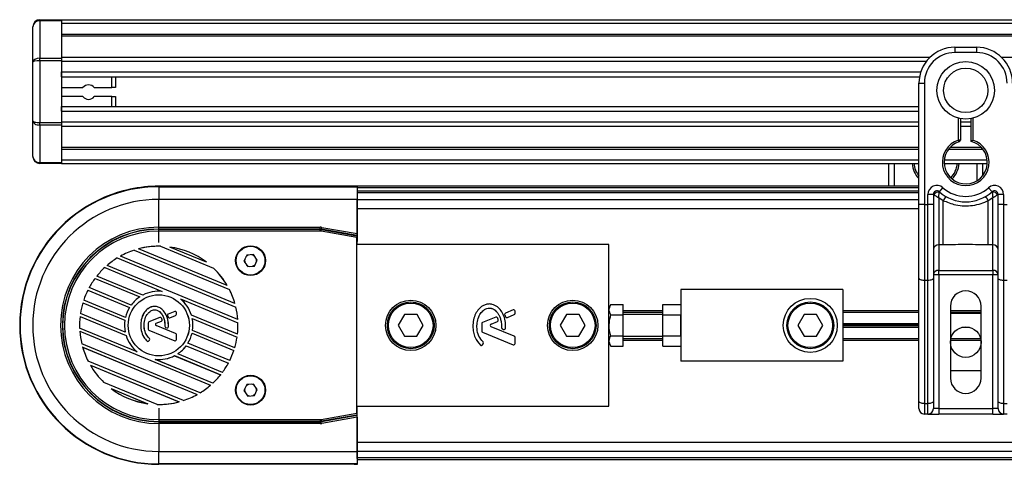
# Model space of a CAD drawing. Header units: millimetres. Extents: x 0 to 420, y 0 to 297.
# Tile 78 of 104: x 242.21 to 255.89, y 235.61 to 241.79. Entities that reach past the tile are written whole.
import ezdxf

# ---------------------------------------------------------------- set-up
doc = ezdxf.new("R2010")
doc.units = ezdxf.units.MM

msp = doc.modelspace()

# ---------------------------------------------------------------- linework, layer by layer
at = {"color": 7, "linetype": 'Continuous', "lineweight": 25}
for p, q in [((242.39066, 241.19687), (242.39066, 241.68829)), ((242.49066, 241.77365), (242.49066, 241.78829)), ((242.49066, 241.78829), (242.79066, 241.78829)), ((242.49066, 241.77365), (242.49066, 241.25294)), ((242.79066, 241.77365), (242.49066, 241.77365)), ((242.79066, 241.78829), (271.14066, 241.78829)), ((242.79066, 241.78829), (242.79066, 241.77365)), ((242.79066, 241.77365), (242.79066, 241.25294)), ((242.79066, 241.73829), (271.14066, 241.73829)), ((242.79066, 241.58829), (271.14066, 241.58829)), ((242.79066, 241.56279), (271.14066, 241.56279)), ((255.19961, 241.40558), (255.49961, 241.40558)), ((255.19961, 241.40558), (255.19961, 241.33058)), ((255.49961, 241.40558), (255.49961, 241.33058)), ((242.79066, 241.26828), (254.85545, 241.26828)), ((255.49961, 241.33058), (255.19961, 241.33058)), ((255.84377, 241.26828), (271.14066, 241.26828)), ((242.39066, 240.37971), (242.39066, 241.19687)), ((242.49066, 241.21758), (242.49066, 241.25294)), ((242.49066, 241.25294), (242.79066, 241.25294)), ((242.49066, 241.21758), (242.49066, 240.359)), ((242.79066, 241.21758), (242.49066, 241.21758)), ((242.79066, 241.25294), (242.79066, 241.21758)), ((242.79066, 241.21758), (242.79066, 240.359)), ((242.79066, 241.21027), (254.80317, 241.21027)), ((242.79066, 240.99329), (242.79066, 241.06084)), ((242.79066, 241.06084), (254.72432, 241.06084)), ((242.79066, 240.99329), (254.70736, 240.99329)), ((243.49066, 240.84329), (243.49066, 240.99329)), ((243.54066, 240.99329), (243.54066, 240.84329)), ((254.69961, 240.46435), (254.69961, 240.90558)), ((254.69961, 240.90558), (254.77461, 240.90558)), ((254.77461, 240.90558), (254.77461, 239.21877)), ((242.79066, 240.84329), (243.08759, 240.84329)), ((243.08759, 240.71829), (242.79066, 240.71829)), ((243.24372, 240.84329), (243.49066, 240.84329)), ((243.49066, 240.71829), (243.24372, 240.71829)), ((243.54066, 240.84329), (243.49066, 240.84329)), ((243.49066, 240.71829), (243.54066, 240.71829)), ((243.49066, 240.58329), (243.49066, 240.71829)), ((243.54066, 240.71829), (243.54066, 240.58329)), ((242.79066, 240.51574), (242.79066, 240.58329)), ((242.79066, 240.58329), (254.69961, 240.58329)), ((242.79066, 240.51574), (254.69961, 240.51574)), ((254.69961, 240.14681), (254.69961, 240.46435)), ((242.39066, 239.88829), (242.39066, 240.37971)), ((242.49066, 240.32365), (242.49066, 240.359)), ((242.49066, 240.359), (242.79066, 240.359)), ((242.79066, 240.32365), (242.49066, 240.32365)), ((242.49066, 240.32365), (242.49066, 239.80294)), ((242.79066, 240.36631), (254.69961, 240.36631)), ((242.79066, 240.359), (242.79066, 240.32365)), ((242.79066, 240.32365), (242.79066, 239.80294)), ((242.79066, 240.3083), (254.69961, 240.3083)), ((255.24961, 240.11481), (255.24961, 240.41798)), ((255.27461, 240.41238), (255.27461, 240.11481)), ((255.27461, 240.36631), (255.42461, 240.36631)), ((255.27461, 240.3083), (255.42461, 240.3083)), ((255.42461, 240.09605), (255.42461, 240.41238)), ((255.44961, 240.41798), (255.44961, 240.11481)), ((254.69961, 239.21877), (254.69961, 240.14681)), ((255.27461, 240.11481), (255.24961, 240.11481)), ((255.2573, 240.09103), (255.24961, 240.11481)), ((242.79066, 240.01379), (254.69961, 240.01379)), ((242.79066, 239.98829), (254.69961, 239.98829)), ((255.11167, 239.98829), (255.58755, 239.98829)), ((255.13363, 240.01379), (255.56559, 240.01379)), ((242.49066, 239.80294), (242.79066, 239.80294)), ((242.49066, 239.78829), (242.49066, 239.80294)), ((242.79066, 239.78829), (242.49066, 239.78829)), ((242.79066, 239.83829), (254.69961, 239.83829)), ((242.79066, 239.80294), (242.79066, 239.78829)), ((242.79066, 239.78829), (254.69961, 239.78829)), ((254.28171, 239.47329), (254.28171, 239.78829)), ((254.35671, 239.78829), (254.35671, 239.47329)), ((255.05011, 239.78829), (255.64911, 239.78829)), ((255.0514, 239.83829), (255.64782, 239.83829)), ((255.50671, 239.55), (255.50671, 239.78829)), ((255.58171, 239.78829), (255.58171, 239.6155)), ((254.69961, 239.47329), (244.14066, 239.47329)), ((244.14066, 239.47329), (244.14066, 239.47027)), ((244.14066, 239.46481), (244.14066, 239.47027)), ((244.14066, 239.47027), (246.85287, 239.47027)), ((244.14066, 239.46481), (244.14066, 239.28981)), ((244.14066, 239.46481), (246.89697, 239.46481)), ((246.902, 239.46984), (246.85287, 239.47027)), ((246.89865, 239.39084), (246.89611, 239.38829)), ((246.89611, 239.38829), (246.89611, 238.70266)), ((254.69961, 239.38068), (246.89611, 239.38068)), ((246.89697, 239.46481), (246.902, 239.46984)), ((254.69961, 239.40279), (246.89865, 239.40279)), ((246.902, 239.40279), (246.902, 239.46984)), ((254.69961, 239.44829), (246.902, 239.44829)), ((254.82461, 239.21877), (254.82461, 239.35837)), ((254.89961, 239.35837), (254.82461, 239.35837)), ((254.89961, 239.35837), (254.89961, 239.21877)), ((254.9068, 239.35314), (254.89961, 239.35314)), ((254.98294, 239.39563), (255.03294, 239.45154)), ((255.66627, 239.45154), (255.71627, 239.39563)), ((255.79961, 239.35314), (255.79242, 239.35314)), ((255.79961, 239.21877), (255.79961, 239.35837)), ((255.87461, 239.35837), (255.79961, 239.35837)), ((255.87461, 239.35837), (255.87461, 239.21877)), ((244.14066, 238.90288), (244.14066, 239.28981)), ((246.89546, 239.28981), (244.14066, 239.28981)), ((246.89546, 238.81432), (246.89546, 239.28981)), ((246.89611, 239.2884), (254.69961, 239.2884)), ((254.69961, 238.19393), (254.69961, 239.21877)), ((254.77461, 239.21877), (254.69961, 239.21877)), ((254.77461, 239.21877), (254.82461, 239.21877)), ((254.77461, 239.21877), (254.77461, 238.16223)), ((254.82461, 238.16223), (254.82461, 239.21877)), ((254.89961, 239.21877), (254.82461, 239.21877)), ((254.89961, 239.21877), (254.89961, 238.19393)), ((255.03688, 239.27164), (254.97461, 239.30944)), ((254.97461, 239.30944), (254.97461, 238.65686)), ((255.03688, 238.65686), (255.03688, 239.27164)), ((255.72461, 239.30944), (255.66233, 239.27164)), ((255.66233, 238.65686), (255.66233, 239.27164)), ((255.72461, 238.65686), (255.72461, 239.30944)), ((255.79961, 238.19393), (255.79961, 239.21877)), ((255.87461, 239.21877), (255.79961, 239.21877)), ((255.87461, 239.21877), (255.87461, 238.16223)), ((255.87461, 239.21877), (255.92461, 239.21877)), ((246.89611, 239.1634), (254.69961, 239.1634)), ((244.14066, 238.87788), (244.14066, 238.90288)), ((244.14066, 238.90288), (246.38231, 238.90288)), ((244.14066, 238.87351), (244.14066, 238.87788)), ((246.38231, 238.87788), (244.14066, 238.87788)), ((244.14066, 238.84851), (244.14066, 238.87351)), ((244.14066, 238.87351), (246.38193, 238.87351)), ((244.14066, 238.69104), (244.14066, 238.84851)), ((246.38193, 238.84851), (244.14066, 238.84851)), ((246.38193, 238.87351), (246.38231, 238.87788)), ((246.38193, 238.84851), (246.38193, 238.87351)), ((246.38231, 238.87788), (246.38231, 238.90288)), ((246.39495, 238.84737), (246.39929, 238.87199)), ((246.89066, 238.75996), (246.39495, 238.84737)), ((246.39967, 238.87636), (246.39929, 238.87199)), ((246.39929, 238.87199), (246.89087, 238.78531)), ((246.39967, 238.87636), (246.40401, 238.90098)), ((246.89524, 238.78898), (246.39967, 238.87636)), ((246.40401, 238.90098), (246.89546, 238.81432)), ((246.89066, 236.31662), (246.89066, 238.75996)), ((246.89524, 238.78898), (246.89087, 238.78531)), ((246.89153, 238.67329), (246.89589, 238.67766)), ((246.89153, 236.40329), (246.89153, 238.67329)), ((250.39066, 238.66329), (246.89153, 238.66329)), ((250.39066, 237.70018), (250.39066, 238.66329)), ((243.79862, 238.58377), (245.12177, 238.0357)), ((243.79862, 238.58358), (243.79862, 238.58377)), ((243.79862, 238.58358), (245.12165, 238.03556)), ((245.09138, 238.09158), (243.85963, 238.60179)), ((243.85963, 238.60179), (243.86018, 238.60175)), ((245.09096, 238.09194), (243.86018, 238.60175)), ((244.14066, 238.63829), (244.14066, 238.64774)), ((244.16404, 238.63787), (244.16408, 238.63804)), ((244.16404, 238.63787), (244.90164, 238.33235)), ((244.16408, 238.63804), (244.90174, 238.3325)), ((244.80253, 238.41688), (244.2939, 238.62757)), ((244.2939, 238.62757), (244.29523, 238.6272)), ((244.80133, 238.41757), (244.29523, 238.6272)), ((245.45522, 238.52177), (245.36315, 238.51429)), ((245.50773, 238.44577), (245.45522, 238.52177)), ((255.03688, 238.65686), (254.97461, 238.65686)), ((254.97461, 238.65686), (254.97461, 238.30286)), ((255.72461, 238.65686), (255.66233, 238.65686)), ((255.72461, 238.30286), (255.72461, 238.65686)), ((243.56428, 238.47499), (243.56426, 238.47519)), ((243.56426, 238.47519), (245.21071, 237.7932)), ((243.56428, 238.47499), (245.21056, 237.79308)), ((243.60763, 238.50052), (243.60803, 238.50054)), ((245.19796, 237.84178), (243.60763, 238.50052)), ((245.19769, 237.84208), (243.60803, 238.50054)), ((244.80133, 238.41757), (244.80253, 238.41688)), ((245.36315, 238.51429), (245.32358, 238.43082)), ((245.32358, 238.43082), (245.37609, 238.35482)), ((245.46817, 238.36229), (245.50773, 238.44577)), ((245.49816, 238.43829), (245.49293, 238.46719)), ((245.49658, 238.42224), (245.49816, 238.43829)), ((243.38956, 238.34171), (243.38952, 238.34191)), ((243.38952, 238.34191), (244.18878, 238.01085)), ((243.38956, 238.34171), (244.18762, 238.01114)), ((243.42253, 238.37154), (243.42286, 238.37159)), ((245.23764, 237.61969), (243.42253, 238.37154)), ((245.23745, 237.61996), (243.42286, 238.37159)), ((244.90174, 238.3325), (244.90164, 238.33235)), ((245.37609, 238.35482), (245.46817, 238.36229)), ((254.97461, 238.30286), (255.72461, 238.30286)), ((254.97461, 238.24143), (254.97461, 238.30286)), ((255.72461, 238.30286), (255.72461, 238.24143)), ((243.25573, 238.19167), (243.87787, 237.93398)), ((243.25579, 238.19146), (243.25573, 238.19167)), ((243.25579, 238.19146), (243.8775, 237.93394)), ((243.28095, 238.22452), (243.28124, 238.2246)), ((243.92095, 237.95943), (243.28095, 238.22452)), ((243.92094, 237.95962), (243.28124, 238.2246)), ((254.69961, 236.48162), (254.69961, 238.19393)), ((254.82461, 238.16223), (254.77461, 238.16223)), ((254.77461, 238.16223), (254.77461, 236.44993)), ((254.82461, 236.44993), (254.82461, 238.16223)), ((254.97461, 238.24143), (254.89961, 238.24143)), ((254.89961, 238.19393), (254.89961, 236.48162)), ((254.97461, 238.24143), (254.97461, 236.38058)), ((255.72461, 238.24143), (254.97461, 238.24143)), ((255.72461, 236.38058), (255.72461, 238.24143)), ((255.79961, 238.24143), (255.72461, 238.24143)), ((255.79961, 236.48162), (255.79961, 238.19393)), ((255.92461, 238.16223), (255.87461, 238.16223)), ((255.87461, 238.16223), (255.87461, 236.44993)), ((243.15546, 238.02756), (243.73602, 237.78708)), ((243.15554, 238.02733), (243.15546, 238.02756)), ((243.15554, 238.02733), (243.73576, 237.787)), ((243.17397, 238.06318), (243.17421, 238.06327)), ((243.75888, 237.82091), (243.17397, 238.06318)), ((243.75882, 237.82112), (243.17421, 238.06327)), ((244.18762, 238.01114), (244.18878, 238.01085)), ((245.09096, 238.09194), (245.09138, 238.09158)), ((245.12177, 238.0357), (245.12165, 238.03556)), ((253.64066, 238.03829), (251.39066, 238.03829)), ((251.39066, 238.03829), (251.39066, 237.03829)), ((253.64066, 238.03829), (253.64066, 237.03829)), ((243.08595, 237.85069), (243.67086, 237.60841)), ((243.08606, 237.85046), (243.08595, 237.85069)), ((243.08606, 237.85046), (243.67067, 237.6083)), ((243.09805, 237.88897), (243.09827, 237.88907)), ((243.67862, 237.6485), (243.09805, 237.88897)), ((243.6785, 237.64874), (243.09827, 237.88907)), ((243.8775, 237.93394), (243.87787, 237.93398)), ((243.92095, 237.95943), (243.92094, 237.95962)), ((244.44078, 237.90647), (245.24003, 237.57541)), ((244.44078, 237.90647), (244.44181, 237.90585)), ((244.44181, 237.90585), (245.23986, 237.57529)), ((245.19769, 237.84208), (245.19796, 237.84178)), ((243.05291, 237.70202), (243.0531, 237.70213)), ((243.67504, 237.44432), (243.05291, 237.70202)), ((243.67481, 237.44461), (243.0531, 237.70213)), ((243.73576, 237.787), (243.73602, 237.78708)), ((243.75888, 237.82091), (243.75882, 237.82112)), ((244.36198, 237.73198), (244.27287, 237.6956)), ((244.36205, 237.73182), (244.27293, 237.69544)), ((244.36205, 237.73182), (244.36198, 237.73198)), ((244.38506, 237.69275), (244.38506, 237.71636)), ((244.38506, 237.71636), (244.38523, 237.71636)), ((244.38523, 237.69275), (244.38523, 237.71636)), ((245.21071, 237.7932), (245.21056, 237.79308)), ((249.06311, 237.75248), (248.95749, 237.70936)), ((249.09067, 237.70598), (249.09067, 237.73396)), ((250.41968, 237.82697), (250.39066, 237.77669)), ((250.41968, 237.82697), (250.59066, 237.82697)), ((250.59066, 237.68263), (250.59066, 237.82697)), ((250.59066, 237.7459), (251.14066, 237.7459)), ((250.59066, 237.7234), (251.14066, 237.7234)), ((251.14066, 237.82697), (251.39066, 237.82697)), ((251.14066, 237.68263), (251.14066, 237.82697)), ((253.64066, 237.7459), (254.69961, 237.7459)), ((253.64066, 237.7234), (254.69961, 237.7234)), ((255.13711, 237.80558), (255.13711, 236.80558)), ((255.13711, 237.7459), (255.56211, 237.7459)), ((255.13711, 237.7234), (255.56211, 237.7234)), ((255.13711, 237.70558), (255.56211, 237.70558)), ((255.56211, 236.80558), (255.56211, 237.80558)), ((243.04752, 237.66096), (243.68751, 237.39586)), ((243.04766, 237.66071), (243.04752, 237.66096)), ((243.04766, 237.66071), (243.68737, 237.39573)), ((243.67067, 237.6083), (243.67086, 237.60841)), ((243.67862, 237.6485), (243.6785, 237.64874)), ((243.99308, 237.56996), (243.99291, 237.56996)), ((243.99291, 237.56996), (243.99291, 237.48663)), ((243.99308, 237.56996), (243.99308, 237.48663)), ((244.15736, 237.64844), (244.0034, 237.58558)), ((244.00347, 237.58542), (244.0034, 237.58558)), ((244.15742, 237.64828), (244.00347, 237.58542)), ((244.10467, 237.56705), (244.17742, 237.59675)), ((244.10467, 237.56705), (244.10473, 237.56689)), ((244.10473, 237.56689), (244.17748, 237.59659)), ((244.15742, 237.64828), (244.15736, 237.64844)), ((244.17742, 237.59675), (244.17748, 237.59659)), ((244.17918, 237.63917), (244.17934, 237.63924)), ((244.18708, 237.61708), (244.18725, 237.61713)), ((244.2639, 237.67338), (244.26374, 237.67332)), ((244.26374, 237.67332), (244.27237, 237.65323)), ((244.2639, 237.67338), (244.27253, 237.65329)), ((244.27253, 237.65329), (244.27237, 237.65323)), ((244.27293, 237.69544), (244.27287, 237.6956)), ((244.29419, 237.64442), (244.37467, 237.67728)), ((244.29419, 237.64442), (244.29425, 237.64426)), ((244.29425, 237.64426), (244.37474, 237.67712)), ((244.37467, 237.67728), (244.37474, 237.67712)), ((244.38506, 237.69275), (244.38523, 237.69275)), ((244.59394, 237.68085), (244.5938, 237.68072)), ((245.2338, 237.41563), (244.5938, 237.68072)), ((245.23365, 237.41588), (244.59394, 237.68085)), ((244.60627, 237.63226), (245.2284, 237.37457)), ((244.60627, 237.63226), (244.6065, 237.63198)), ((244.6065, 237.63198), (245.22821, 237.37446)), ((245.23745, 237.61996), (245.23764, 237.61969)), ((245.24003, 237.57541), (245.23986, 237.57529)), ((247.55483, 237.68874), (247.46745, 237.53919)), ((247.72804, 237.68784), (247.55483, 237.68874)), ((247.81386, 237.53739), (247.72804, 237.68784)), ((248.82059, 237.65346), (248.63813, 237.57897)), ((248.75822, 237.55681), (248.84444, 237.59201)), ((248.94668, 237.68295), (248.9569, 237.65914)), ((248.98284, 237.64852), (249.07823, 237.68746)), ((249.80483, 237.68874), (249.71745, 237.53919)), ((249.97804, 237.68784), (249.80483, 237.68874)), ((250.06386, 237.53739), (249.97804, 237.68784)), ((250.39066, 237.53829), (250.39066, 237.70018)), ((250.41968, 237.68263), (250.59066, 237.68263)), ((251.14066, 237.68829), (250.59066, 237.68829)), ((250.59066, 237.39396), (250.59066, 237.68263)), ((251.14066, 237.68263), (251.39066, 237.68263)), ((251.14066, 237.39396), (251.14066, 237.68263)), ((251.39066, 237.39396), (251.39066, 237.68263)), ((253.10405, 237.68829), (253.01745, 237.53829)), ((253.27726, 237.68829), (253.10405, 237.68829)), ((253.36386, 237.53829), (253.27726, 237.68829)), ((253.64066, 237.56535), (254.69961, 237.56535)), ((243.04128, 237.50118), (243.04145, 237.5013)), ((243.84054, 237.17012), (243.04128, 237.50118)), ((243.83951, 237.17073), (243.04145, 237.5013)), ((243.04387, 237.45662), (243.04367, 237.45689)), ((243.04367, 237.45689), (244.85878, 236.70505)), ((243.04387, 237.45662), (244.85846, 236.705)), ((243.67504, 237.44432), (243.67481, 237.44461)), ((243.88948, 237.53829), (243.88931, 237.53829)), ((243.99308, 237.48663), (243.99291, 237.48663)), ((244.00347, 237.47117), (244.0034, 237.47101)), ((244.0034, 237.47101), (244.36198, 237.32461)), ((244.00347, 237.47117), (244.36205, 237.32477)), ((244.10467, 237.53548), (244.10473, 237.53564)), ((244.37467, 237.42524), (244.10467, 237.53548)), ((244.37474, 237.4254), (244.10473, 237.53564)), ((244.22595, 237.52558), (244.22577, 237.52558)), ((244.2362, 237.51018), (244.23613, 237.51002)), ((244.23613, 237.51002), (244.25036, 237.50406)), ((244.2362, 237.51018), (244.25043, 237.50423)), ((244.25043, 237.50423), (244.25036, 237.50406)), ((244.27355, 237.51866), (244.27372, 237.51865)), ((244.6027, 237.42809), (245.18326, 237.18761)), ((244.6027, 237.42809), (244.60282, 237.42785)), ((244.60282, 237.42785), (245.18304, 237.18751)), ((244.61064, 237.46828), (244.61045, 237.46817)), ((245.19536, 237.22589), (244.61045, 237.46817)), ((245.19525, 237.22613), (244.61064, 237.46828)), ((247.46745, 237.53919), (247.55328, 237.38874)), ((247.72648, 237.38785), (247.81386, 237.53739)), ((248.62569, 237.56045), (248.62569, 237.46169)), ((248.63813, 237.44318), (249.06311, 237.26967)), ((249.07823, 237.38912), (248.75822, 237.51978)), ((248.91395, 237.48941), (248.93082, 237.48236)), ((249.71745, 237.53919), (249.80328, 237.38874)), ((249.97648, 237.38785), (250.06386, 237.53739)), ((250.39066, 237.3764), (250.39066, 237.53829)), ((253.01745, 237.53829), (253.10405, 237.38829)), ((253.27726, 237.38829), (253.36386, 237.53829)), ((253.64066, 237.56182), (254.69961, 237.56182)), ((253.64066, 237.54183), (254.69961, 237.54183)), ((253.64066, 237.53476), (254.69961, 237.53476)), ((253.64066, 237.51477), (254.69961, 237.51477)), ((253.64066, 237.51123), (254.69961, 237.51123)), ((255.29609, 237.51123), (255.40313, 237.51123)), ((255.31222, 237.51477), (255.387, 237.51477)), ((243.68737, 237.39573), (243.68751, 237.39586)), ((243.97858, 237.32007), (243.97847, 237.31994)), ((244.00241, 237.32194), (244.01149, 237.33283)), ((244.00241, 237.32194), (244.00254, 237.32183)), ((244.00254, 237.32183), (244.01163, 237.33272)), ((244.00963, 237.35613), (244.00975, 237.35626)), ((244.01149, 237.33283), (244.01163, 237.33272)), ((244.36205, 237.32477), (244.36198, 237.32461)), ((244.37467, 237.42524), (244.37474, 237.4254)), ((244.38506, 237.34023), (244.38506, 237.40978)), ((244.38506, 237.40978), (244.38523, 237.40978)), ((244.38506, 237.34023), (244.38523, 237.34023)), ((244.38523, 237.34023), (244.38523, 237.40978)), ((245.2284, 237.37457), (245.22821, 237.37446)), ((245.23365, 237.41588), (245.2338, 237.41563)), ((247.55328, 237.38874), (247.72648, 237.38785)), ((249.09067, 237.28818), (249.09067, 237.37061)), ((249.80328, 237.38874), (249.97648, 237.38785)), ((250.39066, 236.41329), (250.39066, 237.3764)), ((250.39066, 237.2999), (250.41968, 237.24962)), ((250.41968, 237.39396), (250.59066, 237.39396)), ((250.59066, 237.24962), (250.59066, 237.39396)), ((250.59066, 237.38829), (251.14066, 237.38829)), ((250.59066, 237.3534), (251.14066, 237.3534)), ((250.59066, 237.3309), (251.14066, 237.3309)), ((251.14066, 237.39396), (251.39066, 237.39396)), ((251.14066, 237.24962), (251.14066, 237.39396)), ((253.10405, 237.38829), (253.27726, 237.38829)), ((253.64066, 237.3534), (254.69961, 237.3534)), ((253.64066, 237.3309), (254.69961, 237.3309)), ((255.13862, 237.3309), (255.56059, 237.3309)), ((255.14256, 237.3534), (255.55666, 237.3534)), ((243.0706, 237.28338), (243.07075, 237.28351)), ((244.71705, 236.6014), (243.0706, 237.28338)), ((244.71704, 236.60159), (243.07075, 237.28351)), ((243.08362, 237.2345), (243.08335, 237.2348)), ((243.08335, 237.2348), (244.67369, 236.57607)), ((243.08362, 237.2345), (244.67328, 236.57604)), ((243.84054, 237.17012), (243.83951, 237.17073)), ((244.52244, 237.25568), (245.10735, 237.0134)), ((244.52244, 237.25568), (244.52249, 237.25547)), ((244.52249, 237.25547), (245.1071, 237.01331)), ((244.54555, 237.28959), (244.54529, 237.28951)), ((245.12586, 237.04903), (244.54529, 237.28951)), ((245.12577, 237.04925), (244.54555, 237.28959)), ((245.18326, 237.18761), (245.18304, 237.18751)), ((245.19525, 237.22613), (245.19536, 237.22589)), ((248.63711, 237.26637), (248.64788, 237.27928)), ((250.41968, 237.24962), (250.59066, 237.24962)), ((251.14066, 237.24962), (251.39066, 237.24962)), ((243.15954, 237.04089), (243.15967, 237.04102)), ((244.48269, 236.49282), (243.15954, 237.04089)), ((244.4827, 236.49301), (243.15967, 237.04102)), ((244.89179, 236.73468), (244.09254, 237.06574)), ((244.0937, 237.06544), (244.09254, 237.06574)), ((244.89175, 236.73488), (244.0937, 237.06544)), ((244.36036, 237.11716), (245.00036, 236.85206)), ((244.36036, 237.11716), (244.36037, 237.11697)), ((244.36037, 237.11697), (245.00008, 236.85199)), ((244.40382, 237.14264), (244.40345, 237.14261)), ((245.02558, 236.88491), (244.40345, 237.14261)), ((245.02552, 236.88512), (244.40382, 237.14264)), ((245.12577, 237.04925), (245.12586, 237.04903)), ((253.64066, 237.03829), (251.39066, 237.03829)), ((243.18994, 236.985), (244.42168, 236.4748)), ((243.19035, 236.98464), (243.18994, 236.985)), ((243.19035, 236.98464), (244.42114, 236.47483)), ((245.02552, 236.88512), (245.02558, 236.88491)), ((245.10735, 237.0134), (245.1071, 237.01331)), ((255.56211, 236.90558), (255.13711, 236.90558)), ((243.37958, 236.74409), (243.37967, 236.74424)), ((244.11724, 236.43854), (243.37958, 236.74409)), ((244.11727, 236.43872), (243.37967, 236.74424)), ((245.00036, 236.85206), (245.00008, 236.85199)), ((243.47878, 236.6597), (243.98742, 236.44902)), ((243.47998, 236.65902), (243.47878, 236.6597)), ((243.47998, 236.65902), (243.98608, 236.44938)), ((244.85878, 236.70505), (244.85846, 236.705)), ((244.89175, 236.73488), (244.89179, 236.73468)), ((245.36315, 236.71429), (245.32358, 236.63082)), ((245.32358, 236.63082), (245.37609, 236.55482)), ((245.45522, 236.72177), (245.36315, 236.71429)), ((245.50773, 236.64577), (245.45522, 236.72177)), ((245.46817, 236.56229), (245.50773, 236.64577)), ((245.49816, 236.63829), (245.49293, 236.66719)), ((245.49658, 236.62224), (245.49816, 236.63829)), ((244.42168, 236.4748), (244.42114, 236.47483)), ((244.4827, 236.49301), (244.48269, 236.49282)), ((244.67369, 236.57607), (244.67328, 236.57604)), ((244.71704, 236.60159), (244.71705, 236.6014)), ((245.37609, 236.55482), (245.46817, 236.56229)), ((254.69961, 236.38058), (254.69961, 236.48162)), ((254.89961, 236.48162), (254.89961, 236.38058)), ((255.79961, 236.38058), (255.79961, 236.48162)), ((243.98742, 236.44902), (243.98608, 236.44938)), ((244.11727, 236.43872), (244.11724, 236.43854)), ((244.14066, 236.43829), (244.14066, 236.42884)), ((244.14066, 236.38555), (244.14066, 236.22808)), ((246.89153, 236.41329), (250.39066, 236.41329)), ((246.89589, 236.39893), (246.89153, 236.40329)), ((246.89611, 235.68829), (246.89611, 236.37393)), ((254.77461, 236.44993), (254.82461, 236.44993)), ((254.77461, 236.44993), (254.77461, 236.30558)), ((254.82461, 236.30558), (254.82461, 236.44993)), ((254.97461, 236.38058), (254.89961, 236.38058)), ((254.97461, 236.38058), (254.97461, 236.30558)), ((254.97461, 236.38058), (255.72461, 236.38058)), ((255.72461, 236.30558), (255.72461, 236.38058)), ((255.79961, 236.38058), (255.72461, 236.38058)), ((255.87461, 236.44993), (255.92461, 236.44993)), ((255.87461, 236.44993), (255.87461, 236.30558)), ((244.14066, 236.22808), (246.38193, 236.22808)), ((244.14066, 236.22808), (244.14066, 236.20308)), ((246.38193, 236.20308), (244.14066, 236.20308)), ((244.14066, 236.20308), (244.14066, 236.19871)), ((244.14066, 236.19871), (246.38231, 236.19871)), ((244.14066, 236.19871), (244.14066, 236.17371)), ((246.38193, 236.22808), (246.38193, 236.20308)), ((246.38231, 236.19871), (246.38193, 236.20308)), ((246.38231, 236.19871), (246.38231, 236.17371)), ((246.39495, 236.22921), (246.89066, 236.31662)), ((246.39495, 236.22921), (246.39929, 236.2046)), ((246.89087, 236.29127), (246.39929, 236.2046)), ((246.39929, 236.2046), (246.39967, 236.20023)), ((246.39967, 236.20023), (246.89524, 236.28761)), ((246.39967, 236.20023), (246.40401, 236.17561)), ((246.89546, 236.26226), (246.40401, 236.17561)), ((246.89087, 236.29127), (246.89524, 236.28761)), ((246.89546, 236.26226), (246.89546, 235.78677)), ((254.82461, 236.30558), (254.77461, 236.30558)), ((254.82461, 236.30558), (254.97461, 236.30558)), ((255.72461, 236.30558), (254.97461, 236.30558)), ((255.72461, 236.30558), (255.87461, 236.30558)), ((255.92461, 236.30558), (255.87461, 236.30558)), ((246.38231, 236.17371), (244.14066, 236.17371)), ((244.14066, 236.17371), (244.14066, 235.78677)), ((244.14066, 235.61178), (244.14066, 235.78677)), ((244.14066, 235.78677), (246.89546, 235.78677)), ((246.89611, 235.9134), (256.99555, 235.9134)), ((246.89611, 235.7884), (257.03231, 235.7884)), ((257.05951, 235.6959), (246.89611, 235.6959)), ((246.90201, 235.6824), (246.89611, 235.68829)), ((246.90201, 235.60674), (246.90201, 235.6824)), ((246.90201, 235.67329), (257.06616, 235.67329)), ((246.89697, 235.61178), (244.14066, 235.61178)), ((244.14066, 235.61178), (244.14066, 235.60631)), ((246.85244, 235.60631), (244.14066, 235.60631)), ((246.85244, 235.60631), (246.90201, 235.60674)), ((246.85244, 235.60631), (246.85287, 235.60631)), ((246.87733, 235.60653), (246.85287, 235.60631)), ((246.85287, 235.60631), (246.85287, 235.60632)), ((246.89697, 235.61178), (246.90201, 235.60674))]:
    msp.add_line(p, q, dxfattribs=at)
at = {"color": 7, "linetype": 'Continuous', "lineweight": 25, "flags": 128}
for points in [[(245.33473, 238.45434), (245.33316, 238.43829), (245.33838, 238.4094)], [(245.47002, 238.50035), (245.44723, 238.51451), (245.42927, 238.51966)], [(245.3613, 238.37623), (245.38409, 238.36207), (245.40204, 238.35692)], [(254.77461, 238.16223), (254.75998, 238.16284), (254.74591, 238.16464), (254.73294, 238.16757), (254.72157, 238.17151), (254.71225, 238.17632), (254.70532, 238.1818), (254.70105, 238.18774), (254.69961, 238.19393)], [(254.89961, 238.19393), (254.89817, 238.18774), (254.8939, 238.1818), (254.88697, 238.17632), (254.87764, 238.17151), (254.86628, 238.16757), (254.85331, 238.16464), (254.83924, 238.16284), (254.82461, 238.16223)], [(255.87461, 238.16223), (255.85998, 238.16284), (255.84591, 238.16464), (255.83294, 238.16757), (255.82157, 238.17151), (255.81225, 238.17632), (255.80532, 238.1818), (255.80105, 238.18774), (255.79961, 238.19393)], [(245.33473, 236.65434), (245.33316, 236.63829), (245.33838, 236.6094)], [(245.47002, 236.70035), (245.44723, 236.71451), (245.42927, 236.71966)], [(245.3613, 236.57623), (245.38409, 236.56207), (245.40204, 236.55692)], [(254.77461, 236.44993), (254.75998, 236.45053), (254.74591, 236.45234), (254.73294, 236.45527), (254.72157, 236.45921), (254.71225, 236.46401), (254.70532, 236.46949), (254.70105, 236.47544), (254.69961, 236.48162)], [(254.89961, 236.48162), (254.89817, 236.47544), (254.8939, 236.46949), (254.88697, 236.46401), (254.87764, 236.45921), (254.86628, 236.45527), (254.85331, 236.45234), (254.83924, 236.45053), (254.82461, 236.44993)], [(255.87461, 236.44993), (255.85998, 236.45053), (255.84591, 236.45234), (255.83294, 236.45527), (255.82157, 236.45921), (255.81225, 236.46401), (255.80532, 236.46949), (255.80105, 236.47544), (255.79961, 236.48162)]]:
    msp.add_lwpolyline(points, dxfattribs=at)
at = {"color": 7, "linetype": 'Continuous', "lineweight": 25}
for centre, radius in [((255.34961, 240.80558), 0.40029), ((255.34961, 240.80558), 0.3079), ((245.41566, 238.43829), 0.2075), ((245.41566, 238.43829), 0.2), ((244.14066, 237.53829), 0.425), ((244.14066, 237.53829), 0.42483), ((247.64066, 237.53829), 0.35), ((247.64066, 237.53829), 0.325), ((247.64066, 237.53829), 0.31), ((249.89066, 237.53829), 0.35), ((249.89066, 237.53829), 0.325), ((249.89066, 237.53829), 0.31), ((253.19066, 237.53829), 0.375), ((253.19066, 237.53829), 0.325), ((253.19066, 237.53829), 0.31), ((255.34961, 237.30558), 0.2125), ((245.41566, 236.63829), 0.2075), ((245.41566, 236.63829), 0.2)]:
    msp.add_circle(centre, radius, dxfattribs=at)
for centre, radius, start, end in [((242.49066, 241.68829), 0.1, 90, 180), ((255.19961, 240.90558), 0.5, 90, 180), ((255.49961, 240.90558), 0.5, 0, 90), ((255.19961, 240.90558), 0.425, 90, 180), ((255.49961, 240.90558), 0.425, 0, 90), ((243.16566, 240.78079), 0.1, 38.682187, 141.317813), ((243.16566, 240.78079), 0.1, 218.682187, 321.317813), ((255.34961, 239.80558), 0.325, 107.920213, 72.079787), ((255.34961, 239.80558), 0.3, 107.920213, 75.522488), ((255.24961, 240.11481), 0.025, 287.920213, 0), ((242.49066, 239.88829), 0.1, 180, 270), ((254.93171, 239.80558), 0.325, 183.049136, 224.42653), ((254.93171, 239.80558), 0.3, 183.303502, 219.316206), ((254.93171, 239.80558), 0.3, 314.147094, 356.696498), ((254.93171, 239.80558), 0.325, 314.462917, 356.950864), ((254.94961, 239.35837), 0.125, 48.189685, 180), ((255.74961, 239.35837), 0.125, 0, 131.810315), ((244.14066, 237.53829), 1.93198, 90, 270), ((244.14066, 237.53829), 1.92651, 90, 270), ((244.14066, 237.57329), 1.9, 90, 114.182549), ((254.94961, 239.35837), 0.05, 48.189685, 180), ((254.94961, 239.35837), 0.05, 48.190689, 179.99948), ((254.96515, 239.32456), 0.06498, 75.207531, 153.906305), ((255.34961, 239.80558), 0.55, 228.189685, 311.810315), ((255.34961, 239.80558), 0.475, 228.189685, 311.810315), ((255.74961, 239.35837), 0.05, 0, 131.810315), ((255.74961, 239.35837), 0.05, 0.00052, 131.809311), ((255.73406, 239.32456), 0.06498, 26.093695, 104.792469), ((244.14066, 237.53829), 1.75152, 90, 270), ((255.34727, 239.11099), 0.3495, 141.327049, 152.635406), ((255.35194, 239.11099), 0.3495, 27.364594, 38.672951), ((244.14066, 237.53829), 1.36458, 90, 270), ((244.14066, 237.53829), 1.33958, 90, 270), ((244.14066, 237.53829), 1.33522, 90, 270), ((244.14066, 237.53829), 1.31022, 90, 270), ((244.14066, 237.53829), 1.1, 108.11588, 118.984431), ((244.14066, 237.53829), 1.09983, 108.119245, 118.96557), ((244.14066, 237.53829), 1.1, 90, 104.80179), ((244.14066, 237.53829), 1.09983, 88.781675, 104.774841), ((244.14066, 237.53829), 1.1, 88.779966, 90), ((244.14066, 237.53829), 1.1, 53.007823, 81.992177), ((244.14066, 237.53829), 1.09983, 53.079515, 81.920485), ((254.96844, 238.58789), 0.06924, 84.888926, 173.756454), ((255.73078, 238.58789), 0.06924, 6.243546, 95.111074), ((244.14066, 237.53829), 1.1, 121.600617, 130.756316), ((244.14066, 237.53829), 1.09983, 121.60526, 130.74155), ((245.41566, 238.43829), 0.0825, 108.783102, 140.500881), ((245.41566, 238.43829), 0.0825, 288.783102, 320.500881), ((244.14066, 237.53829), 1.1, 133.066529, 141.4025), ((244.14066, 237.53829), 1.09983, 133.072385, 141.390411), ((244.14066, 237.53829), 1.09983, 30.225159, 46.218325), ((244.14066, 237.53829), 1.1, 30.19821, 46.220034), ((254.96844, 238.2339), 0.06924, 84.888926, 173.756454), ((255.73078, 238.2339), 0.06924, 6.243546, 95.111074), ((244.14066, 237.53829), 1.1, 143.559798, 151.499021), ((244.14066, 237.53829), 1.09983, 143.56691, 151.488922), ((244.14066, 237.53829), 1.1, 153.590436, 161.409564), ((244.14066, 237.53829), 1.09983, 153.598929, 161.401071), ((244.14066, 237.53829), 0.47517, 84.328517, 117.54119), ((244.14066, 237.53829), 0.475, 84.18559, 117.551017), ((244.14066, 237.53829), 1.09983, 16.03443, 26.880755), ((244.14066, 237.53829), 1.1, 16.015569, 26.88412), ((255.34961, 237.80558), 0.2125, 0, 180), ((244.14066, 237.53829), 1.1, 163.500979, 171.440202), ((244.14066, 237.53829), 1.09983, 163.511078, 171.43309), ((244.14066, 237.53829), 0.47517, 123.629171, 143.472731), ((244.14066, 237.53829), 0.475, 123.589671, 143.489172), ((244.14066, 237.53829), 0.475, 17.448983, 50.81441), ((244.14066, 237.53829), 0.47517, 17.45881, 50.671483), ((244.14066, 237.53829), 0.47517, 148.439959, 166.560041), ((244.14066, 237.53829), 0.475, 148.41528, 166.58472), ((244.36836, 237.71636), 0.01688, 0, 112.209257), ((244.36836, 237.71636), 0.0167, 0, 112.209257), ((244.14066, 237.53829), 1.09983, 4.25845, 13.39474), ((244.14066, 237.53829), 1.1, 4.243684, 13.399383), ((248.96505, 237.69084), 0.02, 112.209257, 203.245837), ((249.07067, 237.73396), 0.02, 0, 112.209257), ((249.07067, 237.70598), 0.02, 292.209268, 0), ((244.14066, 237.53829), 1.1, 173.5975, 181.933471), ((244.14066, 237.53829), 1.09983, 173.609589, 181.927615), ((244.14066, 237.53829), 0.47517, 171.527269, 191.370829), ((244.14066, 237.53829), 0.475, 171.510828, 191.410329), ((244.00978, 237.56996), 0.01687, 112.209291, 180), ((244.00978, 237.56996), 0.0167, 112.209291, 180), ((244.11111, 237.55126), 0.01705, 112.209261, 247.790711), ((244.11111, 237.55126), 0.01688, 112.209261, 247.790711), ((244.16374, 237.63282), 0.01688, 22.378703, 112.209291), ((244.16374, 237.63282), 0.0167, 22.378703, 112.209291), ((244.1711, 237.61221), 0.0167, 292.209261, 16.934979), ((244.1711, 237.61221), 0.01688, 292.209261, 16.934979), ((244.27925, 237.67998), 0.01688, 112.209257, 203.245837), ((244.27925, 237.67998), 0.0167, 112.209257, 203.245837), ((244.28788, 237.65989), 0.01687, 203.245837, 292.209268), ((244.28788, 237.65989), 0.0167, 203.245837, 292.209268), ((244.36836, 237.69275), 0.0167, 292.209268, 0), ((244.36836, 237.69275), 0.01688, 292.209268, 0), ((244.14066, 237.53829), 0.475, 351.510828, 11.410329), ((244.14066, 237.53829), 0.47517, 351.527269, 11.370829), ((244.14066, 237.53829), 1.09983, 353.609589, 1.927615), ((244.14066, 237.53829), 1.1, 353.5975, 1.933471), ((248.64569, 237.56045), 0.02, 112.209291, 180), ((248.82815, 237.63495), 0.02, 22.378703, 112.209291), ((248.83688, 237.61053), 0.02, 292.209261, 16.934979), ((248.97528, 237.66703), 0.02, 203.245837, 292.209268), ((244.14066, 237.53829), 1.1, 184.243684, 193.399383), ((244.14066, 237.53829), 1.09983, 184.25845, 193.39474), ((244.00978, 237.48663), 0.01688, 180, 247.790712), ((244.00978, 237.48663), 0.0167, 180, 247.790712), ((244.24265, 237.52559), 0.01687, 180.034995, 247.290493), ((244.24265, 237.52559), 0.0167, 180.034995, 247.290493), ((244.25688, 237.51963), 0.01688, 247.290493, 356.671349), ((244.25688, 237.51963), 0.0167, 247.290493, 356.671349), ((244.14066, 237.53829), 0.475, 328.41528, 346.58472), ((244.14066, 237.53829), 0.47517, 328.439959, 346.560041), ((248.64569, 237.46169), 0.02, 180, 247.790712), ((248.76578, 237.53829), 0.02, 112.209261, 247.790711), ((248.92167, 237.50786), 0.02, 180.034995, 247.290493), ((248.93854, 237.5008), 0.02, 247.290493, 356.671349), ((244.14066, 237.53829), 0.47517, 197.45881, 230.671483), ((244.14066, 237.53829), 0.475, 197.448983, 230.81441), ((243.98958, 237.33264), 0.01687, 228.805903, 320.16689), ((243.98958, 237.33264), 0.0167, 228.805903, 320.16689), ((243.99867, 237.34353), 0.0167, 320.16689, 48.977091), ((243.99867, 237.34353), 0.01687, 320.16689, 48.977091), ((244.36836, 237.34023), 0.01688, 247.790712, 0), ((244.36836, 237.34023), 0.0167, 247.790712, 0), ((244.36836, 237.40978), 0.0167, 360, 67.790711), ((244.36836, 237.40978), 0.01688, 360, 67.790711), ((244.14066, 237.53829), 1.09983, 343.511078, 351.43309), ((244.14066, 237.53829), 1.1, 343.500979, 351.440202), ((248.63252, 237.29209), 0.02, 320.16689, 48.977091), ((249.07067, 237.37061), 0.02, 0, 67.790711), ((244.14066, 237.53829), 1.1, 196.015569, 206.88412), ((244.14066, 237.53829), 1.09983, 196.03443, 206.880755), ((244.14066, 237.53829), 0.475, 303.589671, 323.489172), ((244.14066, 237.53829), 0.47517, 303.629171, 323.472731), ((244.14066, 237.53829), 1.09983, 333.598929, 341.401071), ((244.14066, 237.53829), 1.1, 333.590436, 341.409564), ((248.62175, 237.27918), 0.02, 228.805903, 320.16689), ((249.07067, 237.28818), 0.02, 247.790712, 0), ((244.14066, 237.53829), 0.475, 264.18559, 297.551017), ((244.14066, 237.53829), 0.47517, 264.328517, 297.54119), ((244.14066, 237.53829), 1.1, 210.19821, 226.220034), ((244.14066, 237.53829), 1.09983, 210.225159, 226.218325), ((244.14066, 237.53829), 1.09983, 323.56691, 331.488922), ((244.14066, 237.53829), 1.1, 323.559798, 331.499021), ((244.14066, 237.53829), 1.09983, 313.072385, 321.390411), ((244.14066, 237.53829), 1.1, 313.066529, 321.4025), ((255.34961, 236.80558), 0.2125, 180, 0), ((244.14066, 237.53829), 1.1, 233.007823, 261.992177), ((244.14066, 237.53829), 1.09983, 233.079515, 261.920485), ((244.14066, 237.53829), 1.09983, 301.60526, 310.74155), ((244.14066, 237.53829), 1.1, 301.600617, 310.756316), ((245.41566, 236.63829), 0.0825, 108.783102, 140.500881), ((244.14066, 237.53829), 1.09983, 268.781675, 284.774841), ((244.14066, 237.53829), 1.1, 270, 284.80179), ((244.14066, 237.53829), 1.1, 288.11588, 298.984431), ((244.14066, 237.53829), 1.09983, 288.119245, 298.96557), ((245.41566, 236.63829), 0.0825, 288.783102, 320.500881), ((244.14066, 237.53829), 1.1, 268.779966, 270), ((254.77461, 236.38058), 0.075, 180, 270), ((254.82461, 236.38058), 0.075, 270, 0), ((255.87461, 236.38058), 0.075, 180, 270)]:
    msp.add_arc(centre, radius, start, end, dxfattribs=at)
for centre, major_axis, ratio, start_param, end_param in [((242.49066, 241.68829), (0.1, 0), 0.85355339, 1.57079633, 3.14159265), ((242.49066, 241.19687), (0.1, 0), 0.56066017, 1.57079633, 3.14159265), ((242.49066, 241.19687), (0.1, 0), 0.20710678, 1.57079633, 3.14159265), ((242.49066, 240.37971), (0.1, 0), 0.20710678, 3.14159265, 4.71238898), ((242.49066, 240.37971), (0.1, 0), 0.56066017, 3.14159265, 4.71238898), ((242.49066, 239.88829), (0.1, 0), 0.85355339, 3.14159265, 4.71238898), ((246.89698, 239.28981), (0, 0.175), 0.00872687, 0.00872665, 1.57079633), ((246.38193, 238.77351), (0.00872, 0.09962), 0.99998082, 6.19592218, 6.37044844), ((246.38193, 238.77351), (0.00654, 0.07472), 0.99996163, 6.19592218, 6.37044844), ((246.38231, 238.77787), (0.01089, 0.12453), 0.99996163, 6.19592218, 6.37044844), ((246.38231, 238.77787), (0.00872, 0.09963), 0.99994245, 6.19592218, 6.37044844), ((246.89524, 238.81436), (0, 0.02539), 0.00859427, 3.14880378, 4.71087346), ((246.89087, 238.75993), (0, 0.02539), 0.00859427, 0.00721113, 1.56928081), ((246.89589, 238.70266), (0, 0.025), 0.00872687, 3.1503193, 4.71238898), ((246.89589, 236.37393), (0, 0.025), 0.00872687, 4.71238898, 6.27445866), ((246.38193, 236.30308), (-0.00654, 0.07472), 0.99996163, 3.05432952, 3.22885578), ((246.38193, 236.30308), (-0.00872, 0.09962), 0.99998082, 3.05432952, 3.22885578), ((246.38231, 236.29871), (-0.00872, 0.09963), 0.99994245, 3.05432952, 3.22885578), ((246.89087, 236.31666), (0, 0.02539), 0.00859427, 1.57231184, 3.13438152), ((246.89524, 236.26223), (0, 0.02539), 0.00859427, 4.7139045, 6.27597418), ((246.38231, 236.29871), (-0.01089, 0.12453), 0.99996163, 3.05432952, 3.22885578), ((246.89698, 235.78677), (0, 0.175), 0.00872687, 1.57079633, 3.13286601)]:
    msp.add_ellipse(centre, major_axis=major_axis, ratio=ratio, start_param=start_param, end_param=end_param, dxfattribs=at)
for points, knots in [([(255.42461, 240.09605), (255.42481, 240.09621), (255.42522, 240.09653), (255.42828, 240.09889), (255.43296, 240.10246), (255.43968, 240.10752), (255.44555, 240.11186), (255.44904, 240.1144), (255.44955, 240.11477), (255.44961, 240.11481)], [0, 0, 0, 0, 0.16194992, 0.32336195, 0.4972773, 0.7062892, 0.9573608, 0.99480442, 1, 1, 1, 1]), ([(254.9068, 239.35314), (254.90526, 239.35425), (254.90195, 239.35666), (254.89989, 239.35817), (254.89968, 239.35832), (254.89961, 239.35837)], [0, 0, 0, 0, 0.37275472, 0.80355374, 1, 1, 1, 1]), ([(254.97461, 239.30944), (254.97449, 239.30951), (254.97431, 239.30962), (254.97402, 239.3098), (254.9737, 239.31), (254.97322, 239.31029), (254.97248, 239.31075), (254.97135, 239.31144), (254.96961, 239.31252), (254.96693, 239.31417), (254.96276, 239.31675), (254.95605, 239.32091), (254.94366, 239.32866), (254.93156, 239.33642), (254.91737, 239.34579), (254.91132, 239.34999), (254.9068, 239.35314)], [0, 0, 0, 0, 0.00419055, 0.00685655, 0.01050099, 0.01608276, 0.02463309, 0.03773692, 0.0578443, 0.08879626, 0.13682222, 0.21288297, 0.34057388, 0.61171574, 0.70987367, 1, 1, 1, 1]), ([(254.97461, 239.30944), (254.97461, 239.30957), (254.97463, 239.30985), (254.97465, 239.31028), (254.97468, 239.31081), (254.97473, 239.31157), (254.97479, 239.31275), (254.9749, 239.31459), (254.97507, 239.31748), (254.97537, 239.32207), (254.97588, 239.32961), (254.977, 239.34418), (254.97836, 239.35854), (254.98018, 239.37522), (254.98108, 239.38219), (254.98174, 239.38738)], [0, 0, 0, 0, 0.004265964, 0.008890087, 0.013806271, 0.021446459, 0.033330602, 0.05185022, 0.080825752, 0.126576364, 0.20045088, 0.32751798, 0.612685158, 0.71115998, 1, 1, 1, 1]), ([(254.98294, 239.39563), (254.98292, 239.39557), (254.98287, 239.39537), (254.98251, 239.39302), (254.98198, 239.38916), (254.98174, 239.38738)], [0, 0, 0, 0, 0.19789451, 0.62975779, 1, 1, 1, 1]), ([(255.71627, 239.39563), (255.71631, 239.39545), (255.7164, 239.39505), (255.71685, 239.39201), (255.71729, 239.38875), (255.71747, 239.38738)], [0, 0, 0, 0, 0.3358482, 0.72238304, 1, 1, 1, 1]), ([(255.71747, 239.38738), (255.71814, 239.38219), (255.71903, 239.37522), (255.72085, 239.35854), (255.72222, 239.34418), (255.72333, 239.32961), (255.72385, 239.32207), (255.72414, 239.31748), (255.72431, 239.31459), (255.72442, 239.31275), (255.72449, 239.31157), (255.72453, 239.31081), (255.72456, 239.31028), (255.72458, 239.30985), (255.7246, 239.30957), (255.72461, 239.30944)], [0, 0, 0, 0, 0.28884002, 0.387314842, 0.67248202, 0.79954912, 0.873423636, 0.919174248, 0.94814978, 0.966669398, 0.978553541, 0.986193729, 0.991109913, 0.995734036, 1, 1, 1, 1]), ([(255.79242, 239.35314), (255.7879, 239.34999), (255.78184, 239.34579), (255.76765, 239.33642), (255.75556, 239.32866), (255.74317, 239.32091), (255.73646, 239.31675), (255.73228, 239.31417), (255.72961, 239.31252), (255.72787, 239.31144), (255.72674, 239.31075), (255.726, 239.31029), (255.72551, 239.31), (255.72519, 239.3098), (255.72491, 239.30962), (255.72472, 239.30951), (255.72461, 239.30944)], [0, 0, 0, 0, 0.29012633, 0.38828426, 0.65942612, 0.78711703, 0.86317778, 0.91120374, 0.9421557, 0.96226308, 0.97536691, 0.98391724, 0.98949901, 0.99314345, 0.99580945, 1, 1, 1, 1]), ([(255.79961, 239.35837), (255.79943, 239.35824), (255.79904, 239.35796), (255.7964, 239.35603), (255.7936, 239.35399), (255.79242, 239.35314)], [0, 0, 0, 0, 0.33368437, 0.72015173, 1, 1, 1, 1]), ([(255.66233, 239.27164), (255.62777, 239.25587), (255.55767, 239.22389), (255.4447, 239.19851), (255.3285, 239.19207), (255.18861, 239.20732), (255.09462, 239.24716), (255.03688, 239.27164)], [0, 0, 0, 0, 0.17534777, 0.35557936, 0.53101844, 0.71188108, 1, 1, 1, 1]), ([(255.66233, 238.65686), (255.54551, 238.65912), (255.33701, 238.66315), (255.12855, 238.65878), (255.03688, 238.65686)], [0, 0, 0, 0, 0.56028269, 1, 1, 1, 1]), ([(244.27372, 237.51865), (244.27403, 237.52665), (244.27558, 237.56695), (244.26497, 237.63997), (244.22748, 237.72077), (244.17515, 237.77274), (244.12279, 237.7999), (244.07083, 237.8045), (244.02188, 237.79105), (243.9731, 237.76021), (243.92545, 237.70214), (243.89432, 237.62301), (243.89086, 237.56453), (243.88931, 237.53829)], [0, 0, 0, 0, 0.032542, 0.1638982, 0.29581302, 0.38699509, 0.45888587, 0.53137081, 0.59317556, 0.66220947, 0.76269024, 0.89351987, 1, 1, 1, 1]), ([(244.27355, 237.51866), (244.27386, 237.52666), (244.27541, 237.56696), (244.26479, 237.63998), (244.22728, 237.72075), (244.17497, 237.77265), (244.12268, 237.79975), (244.07079, 237.80431), (244.02191, 237.79087), (243.97318, 237.76004), (243.92558, 237.702), (243.89449, 237.62293), (243.89103, 237.5645), (243.88948, 237.53829)], [0, 0, 0, 0, 0.032566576, 0.164023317, 0.296040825, 0.387169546, 0.459002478, 0.531428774, 0.59320011, 0.662213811, 0.762705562, 0.893572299, 1, 1, 1, 1]), ([(244.00963, 237.35613), (244.00382, 237.36167), (243.98159, 237.38284), (243.95078, 237.43703), (243.93625, 237.50472), (243.93722, 237.56559), (243.94582, 237.6238), (243.96937, 237.68213), (244.01023, 237.72742), (244.04743, 237.74876), (244.08237, 237.756), (244.11719, 237.74956), (244.15533, 237.72792), (244.189, 237.6866), (244.22212, 237.61853), (244.22445, 237.56191), (244.22595, 237.52558)], [0, 0, 0, 0, 0.03076828, 0.11754977, 0.23371892, 0.29203009, 0.35034948, 0.45903205, 0.52726054, 0.58065704, 0.62092031, 0.66142055, 0.71373192, 0.78570559, 0.86250705, 1, 1, 1, 1]), ([(244.00975, 237.35626), (244.00393, 237.3618), (243.98172, 237.38297), (243.95094, 237.43713), (243.93642, 237.50478), (243.9374, 237.56562), (243.946, 237.62379), (243.96953, 237.68205), (244.01036, 237.72729), (244.0475, 237.7486), (244.08237, 237.75583), (244.11714, 237.74939), (244.15522, 237.72778), (244.18885, 237.68651), (244.22195, 237.61849), (244.22428, 237.5619), (244.22577, 237.52558)], [0, 0, 0, 0, 0.03079579, 0.11759675, 0.23380245, 0.29213248, 0.35047085, 0.45915611, 0.52735499, 0.58071769, 0.62093891, 0.66139721, 0.71367872, 0.78563309, 0.86242502, 1, 1, 1, 1]), ([(248.9585, 237.49964), (248.95825, 237.53409), (248.95776, 237.59908), (248.92954, 237.68713), (248.89058, 237.75221), (248.84822, 237.79308), (248.81039, 237.81759), (248.7792, 237.82968), (248.75383, 237.83465), (248.72504, 237.83662), (248.68554, 237.83112), (248.63297, 237.80814), (248.5813, 237.76408), (248.5379, 237.6977), (248.50839, 237.61524), (248.50479, 237.5547), (248.5029, 237.52292)], [0, 0, 0, 0, 0.11735319, 0.22141323, 0.31240811, 0.3742876, 0.42130986, 0.46598312, 0.48783682, 0.50961399, 0.56460822, 0.62241534, 0.7039898, 0.79319256, 0.89144332, 1, 1, 1, 1]), ([(248.64564, 237.30718), (248.62361, 237.33324), (248.57783, 237.38738), (248.55813, 237.48473), (248.56025, 237.5752), (248.57898, 237.65216), (248.61563, 237.71616), (248.65808, 237.75512), (248.69783, 237.77398), (248.72632, 237.77912), (248.74785, 237.77765), (248.7708, 237.77241), (248.79777, 237.75981), (248.8264, 237.73615), (248.84953, 237.70726), (248.87083, 237.67356), (248.88813, 237.63033), (248.89985, 237.57432), (248.90102, 237.53148), (248.90167, 237.50785)], [0, 0, 0, 0, 0.10898458, 0.22643075, 0.31013217, 0.40192043, 0.47943801, 0.54569368, 0.58480239, 0.62057823, 0.6379505, 0.65431901, 0.69660163, 0.73281682, 0.77364168, 0.81591419, 0.86145512, 0.92360935, 1, 1, 1, 1]), ([(250.41968, 237.68263), (250.40803, 237.70842), (250.38623, 237.75665), (250.40906, 237.80464), (250.41968, 237.82697)], [0, 0, 0, 0, 0.5347163, 1, 1, 1, 1]), ([(244.18708, 237.61708), (244.18648, 237.61898), (244.18529, 237.6228), (244.18274, 237.6302), (244.18059, 237.63562), (244.17918, 237.63917)], [0, 0, 0, 0, 0.25563765, 0.51127491, 1, 1, 1, 1]), ([(244.18725, 237.61713), (244.18665, 237.61904), (244.18546, 237.62285), (244.1829, 237.63026), (244.18075, 237.63568), (244.17934, 237.63924)], [0, 0, 0, 0, 0.25545719, 0.51091398, 1, 1, 1, 1]), ([(248.85602, 237.61635), (248.85444, 237.62129), (248.85161, 237.63013), (248.84817, 237.63875), (248.84665, 237.64256)], [0, 0, 0, 0, 0.55813865, 1, 1, 1, 1]), ([(250.41968, 237.39396), (250.41652, 237.40555), (250.40038, 237.46466), (250.39072, 237.56415), (250.41108, 237.64742), (250.41968, 237.68263)], [0, 0, 0, 0, 0.12346518, 0.62943592, 1, 1, 1, 1]), ([(243.88931, 237.53829), (243.88949, 237.53028), (243.89002, 237.50621), (243.89853, 237.45041), (243.92294, 237.37959), (243.96183, 237.33782), (243.97847, 237.31994)], [0, 0, 0, 0, 0.09922843, 0.29805236, 0.69955462, 1, 1, 1, 1]), ([(243.88948, 237.53829), (243.88966, 237.53028), (243.89019, 237.50621), (243.89871, 237.45041), (243.92312, 237.37964), (243.96197, 237.33791), (243.97858, 237.32007)], [0, 0, 0, 0, 0.0992894, 0.2982359, 0.6999911, 1, 1, 1, 1]), ([(248.5029, 237.52292), (248.50452, 237.49675), (248.50781, 237.44363), (248.53535, 237.35024), (248.58082, 237.29677), (248.60858, 237.26413)], [0, 0, 0, 0, 0.2744297, 0.55715603, 1, 1, 1, 1]), ([(250.41968, 237.24962), (250.40803, 237.27541), (250.38623, 237.32364), (250.40906, 237.37163), (250.41968, 237.39396)], [0, 0, 0, 0, 0.5347163, 1, 1, 1, 1])]:
    msp.add_open_spline(points, degree=3, knots=knots, dxfattribs=at)

doc.saveas('drawing.dxf')
